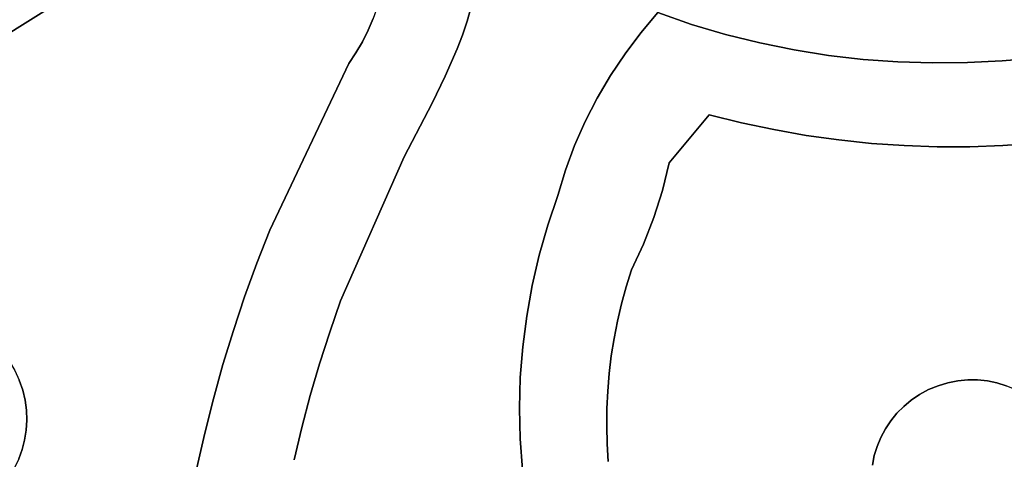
# Model space of a CAD drawing. Header units: inches. Extents: x 36.3 to 71.4, y 17.4 to 61.7.
# Tile 19 of 80: x 52.6 to 57, y 23.9 to 25.9. Entities that reach past the tile are written whole.
import ezdxf

# ---------------------------------------------------------------- set-up
doc = ezdxf.new("R2010")
doc.units = ezdxf.units.IN
doc.layers.add('SURFACES_FOR_SKETCHUP', color=7, linetype='Continuous')

msp = doc.modelspace()

# ---------------------------------------------------------------- linework, layer by layer
at = {"layer": 'SURFACES_FOR_SKETCHUP'}
for points, invisible_edges in [([(55.6421, 25.8717), (55.7444, 27.4023), (55.4919, 25.924)], 3), ([(55.7936, 25.8266), (55.8093, 27.4089), (55.6421, 25.8717)], 3), ([(55.7444, 27.4023), (55.6421, 25.8717), (55.8093, 27.4089)], 3), ([(55.8093, 27.4089), (55.7936, 25.8266), (56.7012, 27.0125)], 11), ([(55.946, 25.7885), (56.7012, 27.0125), (55.7936, 25.8266)], 3), ([(56.0993, 25.7574), (56.7012, 27.0125), (55.946, 25.7885)], 3), ([(56.7012, 27.0125), (56.0993, 25.7574), (56.7487, 26.9646)], 3), ([(56.2534, 25.733), (56.7487, 26.9646), (56.0993, 25.7574)], 3), ([(56.7487, 26.9646), (56.2534, 25.733), (56.7993, 26.9202)], 3), ([(56.408, 25.7153), (56.7993, 26.9202), (56.2534, 25.733)], 3), ([(56.7993, 26.9202), (56.408, 25.7153), (56.8527, 26.8795)], 3), ([(56.5629, 25.7041), (56.8527, 26.8795), (56.408, 25.7153)], 3), ([(56.8527, 26.8795), (56.5629, 25.7041), (56.9087, 26.8427)], 3), ([(56.9087, 26.8427), (56.5629, 25.7041), (56.9671, 26.8097)], 3), ([(56.7181, 25.6993), (56.9671, 26.8097), (56.5629, 25.7041)], 3), ([(56.9671, 26.8097), (56.7181, 25.6993), (57.0277, 26.7808)], 3), ([(56.8734, 25.7007), (57.0277, 26.7808), (56.7181, 25.6993)], 3), ([(57.0277, 26.7808), (56.8734, 25.7007), (57.0903, 26.7561)], 3), ([(57.0286, 25.7082), (57.0903, 26.7561), (56.8734, 25.7007)], 3), ([(57.0903, 26.7561), (57.0286, 25.7082), (57.1547, 26.7357)], 3), ([(57.1835, 25.7218), (57.1547, 26.7357), (57.0286, 25.7082)], 3), ([(52.4695, 25.7547), (52.9051, 26.0274), (52.3313, 26.302)], 10), ([(52.9051, 26.0274), (54.1111, 25.6963), (53.3443, 26.2946)], 3), ([(54.1979, 25.8451), (54.2206, 25.8977), (53.3443, 26.2946)], 10), ([(54.1431, 25.7443), (53.3443, 26.2946), (54.1111, 25.6963)], 3), ([(54.1979, 25.8451), (53.3443, 26.2946), (54.172, 25.7939)], 3), ([(54.172, 25.7939), (53.3443, 26.2946), (54.1431, 25.7443)], 3), ([(54.692, 26.1451), (55.4155, 25.8344), (54.6954, 26.2124)], 3), ([(55.4919, 25.924), (54.6954, 26.2124), (55.4155, 25.8344)], 3), ([(54.6844, 26.0789), (55.4155, 25.8344), (54.692, 26.1451)], 3), ([(54.673, 26.0139), (55.3446, 25.7406), (54.6844, 26.0789)], 3), ([(55.4155, 25.8344), (54.6844, 26.0789), (55.3446, 25.7406)], 3), ([(52.9051, 26.0274), (52.4695, 25.7547), (53.7588, 24.9518)], 10), ([(54.1111, 25.6963), (52.9051, 26.0274), (53.7588, 24.9518)], 3), ([(54.2562, 26.0067), (54.24, 25.9517), (54.6399, 25.8866)], 10), ([(54.6399, 25.8866), (54.658, 25.9498), (54.2562, 26.0067)], 10), ([(54.658, 25.9498), (55.3446, 25.7406), (54.673, 26.0139)], 3), ([(54.24, 25.9517), (54.2206, 25.8977), (54.5954, 25.7624)], 10), ([(54.6189, 25.8241), (54.6399, 25.8866), (54.24, 25.9517)], 10), ([(54.6189, 25.8241), (54.24, 25.9517), (54.5954, 25.7624)], 3), ([(54.6399, 25.8866), (55.2795, 25.6431), (54.658, 25.9498)], 3), ([(55.3446, 25.7406), (54.658, 25.9498), (55.2795, 25.6431)], 3), ([(54.2206, 25.8977), (54.1979, 25.8451), (54.5954, 25.7624)], 10), ([(55.4919, 25.924), (55.4155, 25.8344), (55.6421, 25.8717)], 2), ([(54.6399, 25.8866), (54.6189, 25.8241), (55.2202, 25.542)], 10), ([(55.2202, 25.542), (55.2795, 25.6431), (54.6399, 25.8866)], 10), ([(55.3446, 25.7406), (55.6421, 25.8717), (55.4155, 25.8344)], 3), ([(55.3446, 25.7406), (55.7211, 25.4676), (55.6421, 25.8717)], 11), ([(55.7936, 25.8266), (55.6421, 25.8717), (55.7211, 25.4676)], 10), ([(54.1979, 25.8451), (54.172, 25.7939), (54.5422, 25.6404)], 10), ([(54.5422, 25.6404), (54.5954, 25.7624), (54.1979, 25.8451)], 10), ([(54.6189, 25.8241), (54.5954, 25.7624), (55.2202, 25.542)], 10), ([(55.946, 25.7885), (55.7936, 25.8266), (55.7211, 25.4676)], 10), ([(54.172, 25.7939), (54.1431, 25.7443), (54.4832, 25.5198)], 10), ([(54.4832, 25.5198), (54.5422, 25.6404), (54.172, 25.7939)], 10), ([(55.7211, 25.4676), (55.8645, 25.4318), (55.946, 25.7885)], 10), ([(55.8645, 25.4318), (56.0088, 25.4011), (55.946, 25.7885)], 10), ([(56.0993, 25.7574), (55.946, 25.7885), (56.0088, 25.4011)], 10), ([(52.4695, 25.7547), (52.4694, 24.4904), (53.7005, 24.8038)], 11), ([(53.7005, 24.8038), (53.7588, 24.9518), (52.4695, 25.7547)], 10), ([(54.1431, 25.7443), (54.1111, 25.6963), (54.4832, 25.5198)], 10), ([(54.5954, 25.7624), (54.5422, 25.6404), (55.1669, 25.4376)], 10), ([(55.1669, 25.4376), (55.2202, 25.542), (54.5954, 25.7624)], 10), ([(55.3446, 25.7406), (55.2795, 25.6431), (55.7211, 25.4676)], 10), ([(56.0088, 25.4011), (56.1537, 25.3756), (56.0993, 25.7574)], 10), ([(56.2534, 25.733), (56.0993, 25.7574), (56.1537, 25.3756)], 10), ([(56.1537, 25.3756), (56.2993, 25.3552), (56.2534, 25.733)], 10), ([(56.408, 25.7153), (56.2534, 25.733), (56.2993, 25.3552)], 10), ([(57.1835, 25.7218), (57.0286, 25.7082), (57.1773, 25.3401)], 10), ([(54.1111, 25.6963), (53.7588, 24.9518), (54.3583, 25.2794)], 10), ([(54.3583, 25.2794), (54.4832, 25.5198), (54.1111, 25.6963)], 10), ([(56.2993, 25.3552), (56.4453, 25.3399), (56.408, 25.7153)], 10), ([(56.5629, 25.7041), (56.408, 25.7153), (56.4453, 25.3399)], 10), ([(56.4453, 25.3399), (56.5916, 25.3297), (56.5629, 25.7041)], 10), ([(56.7181, 25.6993), (56.5629, 25.7041), (56.5916, 25.3297)], 10), ([(56.5916, 25.3297), (56.7381, 25.3247), (56.7181, 25.6993)], 10), ([(56.8734, 25.7007), (56.7181, 25.6993), (56.7381, 25.3247)], 10), ([(56.7381, 25.3247), (56.8847, 25.3247), (56.8734, 25.7007)], 10), ([(57.0286, 25.7082), (56.8734, 25.7007), (57.0311, 25.3298)], 10), ([(56.8847, 25.3247), (57.0311, 25.3298), (56.8734, 25.7007)], 10), ([(57.0311, 25.3298), (57.1773, 25.3401), (57.0286, 25.7082)], 10), ([(54.5422, 25.6404), (54.4832, 25.5198), (55.1197, 25.3302)], 10), ([(55.1197, 25.3302), (55.1669, 25.4376), (54.5422, 25.6404)], 10), ([(55.2795, 25.6431), (55.2202, 25.542), (55.5424, 25.2525)], 10), ([(55.5424, 25.2525), (55.7211, 25.4676), (55.2795, 25.6431)], 10), ([(54.4832, 25.5198), (54.3583, 25.2794), (55.0443, 25.1074)], 10), ([(55.0443, 25.1074), (55.0788, 25.2201), (54.4832, 25.5198)], 10), ([(55.0788, 25.2201), (55.1197, 25.3302), (54.4832, 25.5198)], 10), ([(55.2202, 25.542), (55.1669, 25.4376), (55.5424, 25.2525)], 10), ([(55.7211, 25.4676), (55.5424, 25.2525), (55.8645, 25.4318)], 2), ([(55.1669, 25.4376), (55.1197, 25.3302), (55.5424, 25.2525)], 10), ([(55.5122, 25.129), (55.8645, 25.4318), (55.5424, 25.2525)], 3), ([(55.8645, 25.4318), (55.5122, 25.129), (56.0088, 25.4011)], 3), ([(55.4277, 24.8896), (56.5893, 24.1645), (56.1537, 25.3756)], 11), ([(55.4277, 24.8896), (56.1537, 25.3756), (55.4739, 25.0079)], 3), ([(55.4739, 25.0079), (56.0088, 25.4011), (55.5122, 25.129)], 3), ([(56.0088, 25.4011), (55.4739, 25.0079), (56.1537, 25.3756)], 3), ([(56.2993, 25.3552), (56.1537, 25.3756), (56.5893, 24.1645)], 10), ([(55.0788, 25.2201), (55.5122, 25.129), (55.1197, 25.3302)], 3), ([(55.5424, 25.2525), (55.1197, 25.3302), (55.5122, 25.129)], 3), ([(56.4453, 25.3399), (56.2993, 25.3552), (56.66, 24.2177)], 10), ([(56.5893, 24.1645), (56.6231, 24.1927), (56.2993, 25.3552)], 10), ([(56.6231, 24.1927), (56.66, 24.2177), (56.2993, 25.3552)], 10), ([(56.5916, 25.3297), (56.4453, 25.3399), (56.6998, 24.2392)], 10), ([(56.66, 24.2177), (56.6998, 24.2392), (56.4453, 25.3399)], 10), ([(56.7381, 25.3247), (56.5916, 25.3297), (56.7864, 24.2702)], 10), ([(56.6998, 24.2392), (56.7423, 24.2568), (56.5916, 25.3297)], 10), ([(56.7423, 24.2568), (56.7864, 24.2702), (56.5916, 25.3297)], 10), ([(56.8847, 25.3247), (56.9192, 24.2825), (57.0311, 25.3298)], 3), ([(56.9626, 24.278), (57.0311, 25.3298), (56.9192, 24.2825)], 3), ([(57.0052, 24.2692), (57.0311, 25.3298), (56.9626, 24.278)], 3), ([(57.0311, 25.3298), (57.0052, 24.2692), (57.1773, 25.3401)], 3), ([(57.0465, 24.2565), (57.1773, 25.3401), (57.0052, 24.2692)], 3), ([(56.7381, 25.3247), (56.7864, 24.2702), (56.8308, 24.2788)], 9), ([(56.7381, 25.3247), (56.8308, 24.2788), (56.8752, 24.2829)], 9), ([(56.7381, 25.3247), (56.8752, 24.2829), (56.8847, 25.3247)], 3), ([(56.9192, 24.2825), (56.8847, 25.3247), (56.8752, 24.2829)], 3), ([(54.0748, 24.6359), (54.3583, 25.2794), (53.7588, 24.9518)], 10), ([(54.3583, 25.2794), (54.0748, 24.6359), (54.9305, 24.704)], 10), ([(54.9999, 24.9743), (55.0443, 25.1074), (54.3583, 25.2794)], 10), ([(54.9305, 24.704), (54.9619, 24.8397), (54.3583, 25.2794)], 10), ([(54.9619, 24.8397), (54.9999, 24.9743), (54.3583, 25.2794)], 10), ([(55.0443, 25.1074), (55.4739, 25.0079), (55.0788, 25.2201)], 3), ([(55.5122, 25.129), (55.0788, 25.2201), (55.4739, 25.0079)], 3), ([(55.0443, 25.1074), (54.9999, 24.9743), (55.4277, 24.8896)], 10), ([(55.4739, 25.0079), (55.0443, 25.1074), (55.4277, 24.8896)], 3), ([(54.9619, 24.8397), (55.3737, 24.7745), (54.9999, 24.9743)], 3), ([(55.3737, 24.7745), (55.4277, 24.8896), (54.9999, 24.9743)], 10), ([(53.7588, 24.9518), (53.7005, 24.8038), (54.0748, 24.6359)], 10), ([(55.3737, 24.7745), (56.5313, 24.0997), (55.4277, 24.8896)], 3), ([(56.5893, 24.1645), (55.4277, 24.8896), (56.5586, 24.1334)], 3), ([(56.5586, 24.1334), (55.4277, 24.8896), (56.5313, 24.0997)], 3), ([(52.5051, 24.464), (53.7005, 24.8038), (52.4694, 24.4904)], 3), ([(52.5051, 24.464), (52.5383, 24.4341), (53.7005, 24.8038)], 10), ([(53.6461, 24.6544), (53.7005, 24.8038), (52.5383, 24.4341)], 10), ([(53.7005, 24.8038), (53.6461, 24.6544), (54.0748, 24.6359)], 10), ([(54.9305, 24.704), (55.3499, 24.6987), (54.9619, 24.8397)], 3), ([(55.3737, 24.7745), (54.9619, 24.8397), (55.3499, 24.6987)], 3), ([(55.3499, 24.6987), (56.5313, 24.0997), (55.3737, 24.7745)], 3), ([(54.9305, 24.704), (54.0748, 24.6359), (54.9057, 24.5676)], 3), ([(54.9057, 24.5676), (55.311, 24.5451), (54.9305, 24.704)], 3), ([(55.329, 24.6222), (54.9305, 24.704), (55.311, 24.5451)], 3), ([(55.3499, 24.6987), (54.9305, 24.704), (55.329, 24.6222)], 3), ([(55.329, 24.6222), (56.5313, 24.0997), (55.3499, 24.6987)], 3), ([(52.5383, 24.4341), (52.5686, 24.4008), (53.6461, 24.6544)], 10), ([(53.5956, 24.5036), (53.6461, 24.6544), (52.5686, 24.4008)], 10), ([(53.6461, 24.6544), (53.5956, 24.5036), (54.026, 24.4961)], 10), ([(54.026, 24.4961), (54.0748, 24.6359), (53.6461, 24.6544)], 10), ([(54.026, 24.4961), (54.8877, 24.4305), (54.0748, 24.6359)], 3), ([(54.9057, 24.5676), (54.0748, 24.6359), (54.8877, 24.4305)], 3), ([(55.311, 24.5451), (56.5074, 24.0636), (55.329, 24.6222)], 3), ([(56.5313, 24.0997), (55.329, 24.6222), (56.5074, 24.0636)], 3), ([(54.8877, 24.4305), (55.2958, 24.4676), (54.9057, 24.5676)], 3), ([(55.311, 24.5451), (54.9057, 24.5676), (55.2958, 24.4676)], 3), ([(55.2958, 24.4676), (56.5074, 24.0636), (55.311, 24.5451)], 3), ([(52.5686, 24.4008), (52.5957, 24.3643), (53.5956, 24.5036)], 10), ([(52.5957, 24.3643), (52.6194, 24.3246), (53.5956, 24.5036)], 10), ([(53.549, 24.3517), (53.5956, 24.5036), (52.6194, 24.3246)], 10), ([(53.5956, 24.5036), (53.549, 24.3517), (53.9808, 24.3551)], 10), ([(53.9808, 24.3551), (54.026, 24.4961), (53.5956, 24.5036)], 10), ([(53.9808, 24.3551), (54.8767, 24.2933), (54.026, 24.4961)], 3), ([(54.8877, 24.4305), (54.026, 24.4961), (54.8767, 24.2933)], 3), ([(55.2958, 24.4676), (54.8877, 24.4305), (55.2835, 24.3897)], 3), ([(55.2835, 24.3897), (56.4871, 24.0255), (55.2958, 24.4676)], 3), ([(56.5074, 24.0636), (55.2958, 24.4676), (56.4871, 24.0255)], 3), ([(54.8767, 24.2933), (55.2741, 24.3114), (54.8877, 24.4305)], 3), ([(55.2835, 24.3897), (54.8877, 24.4305), (55.2741, 24.3114)], 3), ([(55.2741, 24.3114), (56.4871, 24.0255), (55.2835, 24.3897)], 3), ([(52.6194, 24.3246), (52.6394, 24.2819), (53.549, 24.3517)], 10), ([(52.6394, 24.2819), (52.655, 24.2375), (53.549, 24.3517)], 10), ([(53.5064, 24.1985), (53.549, 24.3517), (52.655, 24.2375)], 10), ([(53.549, 24.3517), (53.5064, 24.1985), (53.9394, 24.213)], 10), ([(53.9394, 24.213), (53.9808, 24.3551), (53.549, 24.3517)], 10), ([(53.9394, 24.213), (54.8728, 24.156), (53.9808, 24.3551)], 3), ([(54.8767, 24.2933), (53.9808, 24.3551), (54.8728, 24.156)], 3), ([(52.6375, 23.9297), (52.6527, 23.9712), (52.6394, 24.2819)], 10), ([(52.655, 24.2375), (52.6394, 24.2819), (52.6527, 23.9712)], 10), ([(54.8728, 24.156), (55.2675, 24.233), (54.8767, 24.2933)], 3), ([(55.2741, 24.3114), (54.8767, 24.2933), (55.2675, 24.233)], 3), ([(55.2675, 24.233), (56.4705, 23.9856), (55.2741, 24.3114)], 3), ([(56.4871, 24.0255), (55.2741, 24.3114), (56.4705, 23.9856)], 3), ([(56.7864, 24.2702), (56.7423, 24.2568), (57.0465, 24.2565)], 10), ([(56.7864, 24.2702), (56.9626, 24.278), (56.8308, 24.2788)], 3), ([(57.0052, 24.2692), (56.9626, 24.278), (56.7864, 24.2702)], 10), ([(57.0465, 24.2565), (57.0052, 24.2692), (56.7864, 24.2702)], 10), ([(56.9192, 24.2825), (56.8752, 24.2829), (56.8308, 24.2788)], 8), ([(56.9192, 24.2825), (56.8308, 24.2788), (56.9626, 24.278)], 3), ([(52.6527, 23.9712), (52.6638, 24.014), (52.655, 24.2375)], 10), ([(52.655, 24.2375), (52.6658, 24.1925), (53.5064, 24.1985)], 10), ([(52.6638, 24.014), (52.6708, 24.0578), (52.655, 24.2375)], 10), ([(52.655, 24.2375), (52.6708, 24.0578), (52.6658, 24.1925)], 3), ([(55.2675, 24.233), (54.8728, 24.156), (55.2638, 24.1543)], 3), ([(55.2638, 24.1543), (56.4705, 23.9856), (55.2675, 24.233)], 3), ([(56.7423, 24.2568), (56.4871, 24.0255), (56.4702, 23.6815)], 11), ([(56.7423, 24.2568), (56.4702, 23.6815), (57.0864, 24.2399)], 11), ([(56.4702, 23.6815), (56.7015, 23.4262), (57.0864, 24.2399)], 11), ([(56.4871, 24.0255), (56.7423, 24.2568), (56.5074, 24.0636)], 3), ([(56.7423, 24.2568), (56.6998, 24.2392), (56.5074, 24.0636)], 10), ([(56.5074, 24.0636), (56.6998, 24.2392), (56.5313, 24.0997)], 3), ([(56.5313, 24.0997), (56.6998, 24.2392), (56.5586, 24.1334)], 3), ([(56.6998, 24.2392), (56.66, 24.2177), (56.5586, 24.1334)], 10), ([(57.3008, 23.6406), (57.0864, 24.2399), (56.7015, 23.4262)], 11), ([(57.0864, 24.2399), (57.0465, 24.2565), (56.7423, 24.2568)], 10), ([(52.6658, 24.1925), (52.6719, 24.1474), (53.5064, 24.1985)], 10), ([(52.6736, 24.1024), (52.6658, 24.1925), (52.6708, 24.0578)], 3), ([(52.6736, 24.1024), (52.6719, 24.1474), (52.6658, 24.1925)], 8), ([(53.4678, 24.0443), (53.5064, 24.1985), (52.6719, 24.1474)], 10), ([(53.5064, 24.1985), (53.4678, 24.0443), (53.9017, 24.0699)], 10), ([(53.9017, 24.0699), (53.9394, 24.213), (53.5064, 24.1985)], 10), ([(53.9017, 24.0699), (54.8762, 24.0191), (53.9394, 24.213)], 3), ([(54.8728, 24.156), (53.9394, 24.213), (54.8762, 24.0191)], 3), ([(56.5893, 24.1645), (56.5586, 24.1334), (56.66, 24.2177)], 10), ([(56.66, 24.2177), (56.6231, 24.1927), (56.5893, 24.1645)], 8), ([(52.6719, 24.1474), (52.6736, 24.1024), (53.4678, 24.0443)], 10), ([(54.8762, 24.0191), (55.263, 24.0756), (54.8728, 24.156)], 3), ([(55.2638, 24.1543), (54.8728, 24.156), (55.263, 24.0756)], 3), ([(55.263, 24.0756), (56.4578, 23.9443), (55.2638, 24.1543)], 3), ([(56.4705, 23.9856), (55.2638, 24.1543), (56.4578, 23.9443)], 3), ([(52.6736, 24.1024), (52.6708, 24.0578), (53.4678, 24.0443)], 10), ([(53.4332, 23.8891), (52.6708, 24.0578), (52.6638, 24.014)], 9), ([(53.4332, 23.8891), (53.4678, 24.0443), (52.6708, 24.0578)], 10), ([(53.8679, 23.9259), (53.9017, 24.0699), (53.4678, 24.0443)], 10), ([(53.8679, 23.9259), (54.8869, 23.8828), (53.9017, 24.0699)], 3), ([(54.8762, 24.0191), (53.9017, 24.0699), (54.8869, 23.8828)], 3), ([(55.263, 24.0756), (54.8762, 24.0191), (55.265, 23.9968)], 3), ([(55.265, 23.9968), (56.4578, 23.9443), (55.263, 24.0756)], 3), ([(52.6638, 24.014), (52.6527, 23.9712), (53.4332, 23.8891)], 10), ([(53.4678, 24.0443), (53.4332, 23.8891), (53.8679, 23.9259)], 10), ([(54.8869, 23.8828), (55.265, 23.9968), (54.8762, 24.0191)], 3), ([(56.4871, 24.0255), (56.4705, 23.9856), (56.4702, 23.6815)], 10), ([(52.6375, 23.9297), (53.4027, 23.733), (52.6527, 23.9712)], 3), ([(53.4332, 23.8891), (52.6527, 23.9712), (53.4027, 23.733)], 3), ([(55.265, 23.9968), (54.8869, 23.8828), (55.27, 23.9182)], 3), ([(56.4578, 23.9443), (55.265, 23.9968), (56.449, 23.9018)], 3), ([(55.27, 23.9182), (56.449, 23.9018), (55.265, 23.9968)], 3), ([(56.4705, 23.9856), (56.4578, 23.9443), (56.4568, 23.7256)], 10), ([(56.4568, 23.7256), (56.4702, 23.6815), (56.4705, 23.9856)], 10), ([(52.6185, 23.8899), (53.4027, 23.733), (52.6375, 23.9297)], 3), ([(56.4578, 23.9443), (56.449, 23.9018), (56.4568, 23.7256)], 10)]:
    msp.add_3dface(points, dxfattribs=dict(at, invisible_edges=invisible_edges))

doc.saveas('drawing.dxf')
